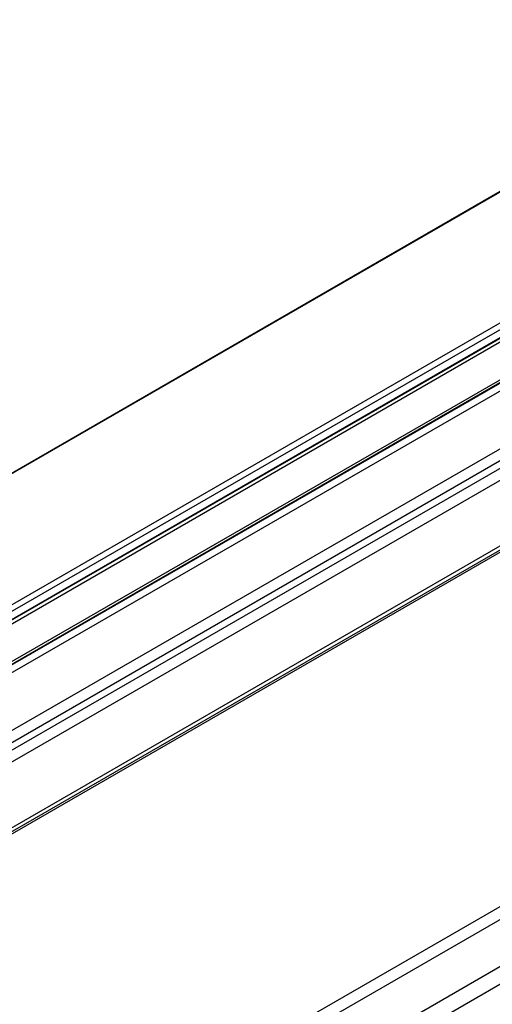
# Model space of a CAD drawing. Header units: millimetres. Extents: x 0 to 1118, y 0 to 864.
# Tile 122 of 254: x 872 to 882, y 696 to 718. Entities that reach past the tile are written whole.
import ezdxf

# ---------------------------------------------------------------- set-up
doc = ezdxf.new("R2010")
doc.units = ezdxf.units.MM

msp = doc.modelspace()

# ---------------------------------------------------------------- linework, layer by layer
at = {"color": 7, "linetype": 'Continuous', "lineweight": 25}
for p, q in [((998.829, 781.191), (855.592, 698.502)), ((855.609, 698.501), (998.845, 781.189)), ((1001.299, 779.773), (858.062, 697.085)), ((858.121, 696.982), (1001.358, 779.671)), ((1001.357, 779.493), (858.121, 696.804)), ((858.135, 696.802), (1001.352, 779.48)), ((859.429, 696.593), (999.908, 777.689)), ((1000.354, 776.51), (858.889, 694.844)), ((858.964, 694.633), (1000.43, 776.3)), ((891.982, 713.528), (859.109, 694.55)), ((859.184, 694.339), (891.403, 712.939)), ((860.555, 693.626), (888.841, 709.955)), ((888.887, 710.066), (860.607, 693.74)), ((860.431, 693.508), (888.548, 709.739)), ((867.705, 688.381), (891.12, 701.899)), ((882.374, 698.52), (860.452, 685.865)), ((860.541, 685.637), (882.462, 698.292)), ((883.461, 697.849), (867.587, 688.685))]:
    msp.add_line(p, q, dxfattribs=at)
at = {"color": 8, "linetype": 'Continuous', "lineweight": 25}
for p, q in [((859.269, 697.373), (999.979, 778.603)), ((999.908, 777.745), (859.429, 696.649)), ((999.908, 777.671), (859.429, 696.574)), ((859.429, 696.411), (999.908, 777.507))]:
    msp.add_line(p, q, dxfattribs=at)

doc.saveas('drawing.dxf')
